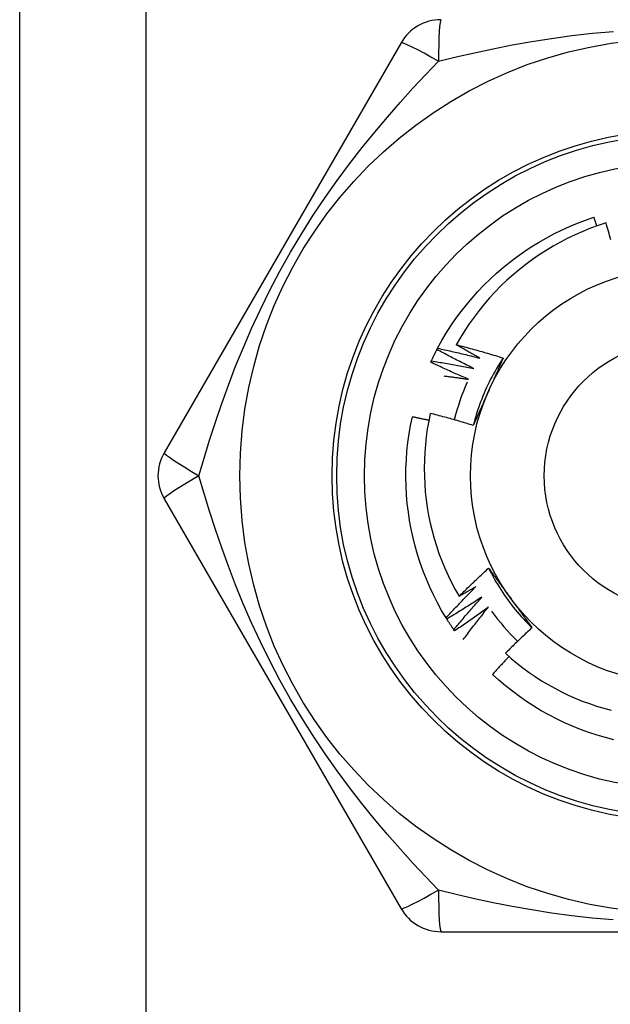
# Model space of a CAD drawing. Header units: inches. Extents: x 6 to 174, y 10 to 93.
# Tile 75 of 127: x 39.69 to 39.943, y 49.651 to 50.072. Entities that reach past the tile are written whole.
import ezdxf

# ---------------------------------------------------------------- set-up
doc = ezdxf.new("R2010")
doc.units = ezdxf.units.IN
doc.header["$MEASUREMENT"] = 0
doc.layers.add('Visible Edges(ANSI)', color=7, linetype='Continuous', lineweight=25)
doc.layers.add('Visible Tangent Edges(ANSI)', color=7, linetype='Continuous', lineweight=25)

msp = doc.modelspace()

# ---------------------------------------------------------------- linework, layer by layer
at = {"layer": 'Visible Edges(ANSI)'}
for p, q in [((39.69045, 30.31732), (39.69045, 69.43714)), ((39.85325, 50.06227), (39.7521, 49.88707)), ((39.86858, 49.93115), (39.86886, 49.93168)), ((39.7521, 49.86739), (39.85325, 49.69219)), ((39.87279, 49.81596), (39.87247, 49.81647)), ((39.8761, 49.81092), (39.87576, 49.81141)), ((39.8703, 49.68235), (40.0726, 49.68235))]:
    msp.add_line(p, q, dxfattribs=at)
at = {"layer": 'Visible Edges(ANSI)', "flags": 128}
for points in [[(39.86886, 49.93168), (39.87066, 49.93494), (39.87256, 49.93814), (39.87456, 49.94128), (39.87666, 49.94435), (39.87886, 49.94735), (39.88115, 49.95028), (39.88354, 49.95313), (39.88601, 49.95591), (39.88858, 49.9586), (39.89123, 49.96121), (39.89396, 49.96374), (39.89677, 49.96618), (39.89966, 49.96852), (39.90262, 49.97078), (39.90565, 49.97293), (39.90875, 49.97499), (39.91191, 49.97695), (39.91513, 49.97881), (39.91842, 49.98056), (39.92175, 49.9822), (39.92514, 49.98374), (39.92857, 49.98517), (39.93205, 49.98649), (39.93557, 49.98769)], [(39.93683, 49.98397), (39.93678, 49.98412), (39.93673, 49.98428), (39.93668, 49.98443), (39.93663, 49.98459), (39.93657, 49.98474), (39.93652, 49.9849), (39.93647, 49.98505), (39.93642, 49.98521), (39.93636, 49.98536), (39.93631, 49.98552), (39.93626, 49.98568), (39.93621, 49.98583), (39.93615, 49.98599), (39.9361, 49.98614), (39.93605, 49.9863), (39.936, 49.98645), (39.93594, 49.98661), (39.93589, 49.98676), (39.93584, 49.98692), (39.93578, 49.98707), (39.93573, 49.98723), (39.93568, 49.98738), (39.93563, 49.98754), (39.93557, 49.98769)], [(39.94074, 49.98527), (39.9374, 49.98416), (39.93409, 49.98295), (39.93082, 49.98163), (39.92759, 49.98021), (39.92441, 49.97869), (39.92128, 49.97707), (39.91821, 49.97535), (39.9152, 49.97354), (39.91225, 49.97164), (39.90935, 49.96964), (39.90653, 49.96756), (39.90377, 49.96538), (39.90107, 49.96312), (39.89845, 49.96077), (39.8959, 49.95834), (39.89343, 49.95582), (39.89104, 49.95323), (39.88874, 49.95057), (39.88652, 49.94783), (39.8844, 49.94503), (39.88236, 49.94217), (39.88042, 49.93924), (39.87857, 49.93625), (39.87682, 49.93321)], [(39.94276, 49.9781), (39.94251, 49.979), (39.94227, 49.9799), (39.94202, 49.98079), (39.94176, 49.98169), (39.94151, 49.98259), (39.94125, 49.98348), (39.941, 49.98438), (39.94074, 49.98527)], [(39.86618, 49.92629), (39.86627, 49.92649), (39.86637, 49.9267), (39.86646, 49.9269), (39.86656, 49.9271), (39.86666, 49.92731), (39.86676, 49.92751), (39.86685, 49.92772), (39.86695, 49.92792), (39.86705, 49.92812), (39.86715, 49.92833), (39.86725, 49.92853), (39.86735, 49.92873), (39.86745, 49.92893), (39.86755, 49.92914), (39.86765, 49.92934), (39.86775, 49.92954), (39.86786, 49.92974), (39.86796, 49.92994), (39.86806, 49.93015), (39.86816, 49.93035), (39.86827, 49.93055), (39.86837, 49.93075), (39.86848, 49.93095), (39.86858, 49.93115)], [(39.88432, 49.92302), (39.88366, 49.92335), (39.883, 49.92367), (39.88233, 49.924), (39.88167, 49.92432), (39.88101, 49.92465), (39.88035, 49.92498), (39.87969, 49.92531), (39.87903, 49.92565), (39.87838, 49.92598), (39.87772, 49.92632), (39.87706, 49.92665), (39.87641, 49.92699), (39.87575, 49.92733), (39.8751, 49.92767), (39.87444, 49.92801), (39.87379, 49.92836), (39.87313, 49.9287), (39.87248, 49.92905), (39.87183, 49.92939), (39.87118, 49.92974), (39.87053, 49.93009), (39.86988, 49.93044), (39.86923, 49.9308), (39.86858, 49.93115)], [(39.86886, 49.93168), (39.86961, 49.93153), (39.87037, 49.93137), (39.87112, 49.9312), (39.87187, 49.93104), (39.87262, 49.93088), (39.87337, 49.93071), (39.87412, 49.93054), (39.87487, 49.93038), (39.87562, 49.93021), (39.87636, 49.93004), (39.87711, 49.92986), (39.87786, 49.92969), (39.87861, 49.92951), (39.87936, 49.92933), (39.8801, 49.92916), (39.88085, 49.92898), (39.8816, 49.92879), (39.88234, 49.92861), (39.88309, 49.92843), (39.88384, 49.92824), (39.88458, 49.92805), (39.88533, 49.92786), (39.88607, 49.92767), (39.88682, 49.92748)], [(39.87682, 49.93321), (39.87766, 49.93299), (39.8785, 49.93277), (39.87934, 49.93255), (39.88018, 49.93233), (39.88102, 49.93211), (39.88185, 49.93188), (39.88269, 49.93166), (39.88353, 49.93143), (39.88436, 49.9312), (39.8852, 49.93096), (39.88603, 49.93073), (39.88687, 49.93049), (39.8877, 49.93025), (39.88853, 49.93001), (39.88936, 49.92977), (39.8902, 49.92953), (39.89103, 49.92928), (39.89186, 49.92903), (39.89269, 49.92878), (39.89352, 49.92853), (39.89435, 49.92828), (39.89518, 49.92802), (39.89601, 49.92777), (39.89684, 49.92751)], [(39.88682, 49.92748), (39.8864, 49.92771), (39.88598, 49.92795), (39.88556, 49.92818), (39.88514, 49.92842), (39.88472, 49.92865), (39.8843, 49.92888), (39.88388, 49.92912), (39.88347, 49.92936), (39.88305, 49.92959), (39.88263, 49.92983), (39.88221, 49.93007), (39.8818, 49.93031), (39.88138, 49.93055), (39.88097, 49.93078), (39.88055, 49.93102), (39.88014, 49.93127), (39.87972, 49.93151), (39.87931, 49.93175), (39.87889, 49.93199), (39.87848, 49.93223), (39.87806, 49.93248), (39.87765, 49.93272), (39.87724, 49.93296), (39.87682, 49.93321)], [(39.89684, 49.92751), (39.89611, 49.92641), (39.8954, 49.92529), (39.89471, 49.92417), (39.89403, 49.92304), (39.89336, 49.9219), (39.89272, 49.92075), (39.89209, 49.91959), (39.89148, 49.91842), (39.89088, 49.91725), (39.8903, 49.91606), (39.88974, 49.91487), (39.8892, 49.91366), (39.88867, 49.91246), (39.88816, 49.91124), (39.88767, 49.91001), (39.8872, 49.90878), (39.88675, 49.90754), (39.88631, 49.9063), (39.88589, 49.90505), (39.88549, 49.90379), (39.88511, 49.90253), (39.88475, 49.90126), (39.8844, 49.89999), (39.88408, 49.89871)], [(39.89684, 49.92751), (39.89658, 49.92692), (39.89632, 49.92633), (39.89606, 49.92574), (39.8958, 49.92514), (39.89554, 49.92455), (39.89528, 49.92396), (39.89501, 49.92337), (39.89475, 49.92278), (39.89449, 49.92219), (39.89423, 49.92159), (39.89397, 49.921), (39.8937, 49.92041), (39.89344, 49.91982), (39.89318, 49.91922), (39.89291, 49.91863), (39.89265, 49.91803), (39.89238, 49.91744), (39.89212, 49.91684), (39.89185, 49.91625), (39.89159, 49.91565), (39.89132, 49.91505), (39.89106, 49.91446), (39.89079, 49.91386), (39.89052, 49.91326)], [(39.86592, 49.92574), (39.86593, 49.92576), (39.86594, 49.92578), (39.86595, 49.92581), (39.86596, 49.92583), (39.86597, 49.92585), (39.86598, 49.92588), (39.866, 49.9259), (39.86601, 49.92592), (39.86602, 49.92594), (39.86603, 49.92597), (39.86604, 49.92599), (39.86605, 49.92601), (39.86606, 49.92603), (39.86607, 49.92606), (39.86608, 49.92608), (39.86609, 49.9261), (39.8661, 49.92613), (39.86611, 49.92615), (39.86612, 49.92617), (39.86613, 49.92619), (39.86614, 49.92622), (39.86615, 49.92624), (39.86616, 49.92626), (39.86618, 49.92629)], [(39.88206, 49.91844), (39.88138, 49.91873), (39.88071, 49.91902), (39.88003, 49.91931), (39.87935, 49.9196), (39.87867, 49.9199), (39.878, 49.92019), (39.87732, 49.92049), (39.87665, 49.92079), (39.87597, 49.92109), (39.8753, 49.92139), (39.87462, 49.92169), (39.87395, 49.92199), (39.87328, 49.9223), (39.87261, 49.9226), (39.87194, 49.92291), (39.87127, 49.92322), (39.8706, 49.92353), (39.86993, 49.92384), (39.86926, 49.92415), (39.86859, 49.92447), (39.86792, 49.92478), (39.86725, 49.9251), (39.86659, 49.92542), (39.86592, 49.92574)], [(39.86618, 49.92629), (39.86693, 49.92617), (39.86769, 49.92605), (39.86845, 49.92592), (39.86921, 49.9258), (39.86997, 49.92568), (39.87072, 49.92555), (39.87148, 49.92542), (39.87224, 49.92529), (39.87299, 49.92516), (39.87375, 49.92503), (39.87451, 49.92489), (39.87526, 49.92476), (39.87602, 49.92462), (39.87678, 49.92448), (39.87753, 49.92435), (39.87829, 49.9242), (39.87904, 49.92406), (39.8798, 49.92392), (39.88055, 49.92377), (39.88131, 49.92362), (39.88206, 49.92348), (39.88281, 49.92333), (39.88357, 49.92318), (39.88432, 49.92302)], [(39.87147, 49.91988), (39.87192, 49.91983), (39.87236, 49.91977), (39.8728, 49.91972), (39.87324, 49.91966), (39.87368, 49.91961), (39.87412, 49.91955), (39.87457, 49.91949), (39.87501, 49.91943), (39.87545, 49.91938), (39.87589, 49.91932), (39.87633, 49.91926), (39.87677, 49.9192), (39.87721, 49.91914), (39.87765, 49.91908), (39.8781, 49.91901), (39.87854, 49.91895), (39.87898, 49.91889), (39.87942, 49.91883), (39.87986, 49.91876), (39.8803, 49.9187), (39.88074, 49.91863), (39.88118, 49.91857), (39.88162, 49.9185), (39.88206, 49.91844)], [(39.89052, 49.91326), (39.89025, 49.91265), (39.88998, 49.91204), (39.88971, 49.91143), (39.88944, 49.91082), (39.88917, 49.91021), (39.8889, 49.9096), (39.88863, 49.909), (39.88836, 49.90839), (39.88809, 49.90778), (39.88782, 49.90718), (39.88755, 49.90657), (39.88728, 49.90596), (39.88701, 49.90536), (39.88674, 49.90475), (39.88648, 49.90415), (39.88621, 49.90354), (39.88594, 49.90294), (39.88567, 49.90233), (39.88541, 49.90173), (39.88514, 49.90113), (39.88487, 49.90052), (39.88461, 49.89992), (39.88434, 49.89932), (39.88408, 49.89871)], [(39.87247, 49.81647), (39.87057, 49.81967), (39.86878, 49.82293), (39.86709, 49.82625), (39.86552, 49.82962), (39.86405, 49.83303), (39.86268, 49.8365), (39.86144, 49.84), (39.8603, 49.84354), (39.85928, 49.84712), (39.85837, 49.85073), (39.85758, 49.85436), (39.85691, 49.85802), (39.85635, 49.8617), (39.85591, 49.86539), (39.85559, 49.8691), (39.85539, 49.87281), (39.85531, 49.87653), (39.85535, 49.88025), (39.8555, 49.88397), (39.85578, 49.88768), (39.85617, 49.89138), (39.85668, 49.89506), (39.85731, 49.89873), (39.85806, 49.90237)], [(39.86509, 49.90087), (39.8648, 49.90094), (39.86451, 49.901), (39.86421, 49.90107), (39.86392, 49.90113), (39.86363, 49.9012), (39.86334, 49.90126), (39.86304, 49.90132), (39.86275, 49.90139), (39.86246, 49.90145), (39.86216, 49.90151), (39.86187, 49.90158), (39.86158, 49.90164), (39.86129, 49.9017), (39.86099, 49.90176), (39.8607, 49.90183), (39.86041, 49.90189), (39.86011, 49.90195), (39.85982, 49.90201), (39.85953, 49.90207), (39.85923, 49.90213), (39.85894, 49.90219), (39.85865, 49.90225), (39.85835, 49.90231), (39.85806, 49.90237)], [(39.86571, 49.90386), (39.86503, 49.90056), (39.86445, 49.89724), (39.86398, 49.8939), (39.86361, 49.89054), (39.86335, 49.88718), (39.86319, 49.8838), (39.86313, 49.88042), (39.86318, 49.87703), (39.86334, 49.87365), (39.8636, 49.87029), (39.86397, 49.86693), (39.86444, 49.86359), (39.86502, 49.86027), (39.8657, 49.85697), (39.86648, 49.85369), (39.86736, 49.85043), (39.86835, 49.84721), (39.86944, 49.84401), (39.87063, 49.84084), (39.87192, 49.83772), (39.87331, 49.83463), (39.87479, 49.8316), (39.87637, 49.82861), (39.87804, 49.82568)], [(39.88408, 49.89871), (39.88332, 49.89895), (39.88256, 49.89918), (39.8818, 49.89941), (39.88103, 49.89964), (39.88027, 49.89986), (39.87951, 49.90009), (39.87875, 49.90031), (39.87798, 49.90053), (39.87722, 49.90076), (39.87645, 49.90097), (39.87569, 49.90119), (39.87492, 49.90141), (39.87416, 49.90162), (39.87339, 49.90183), (39.87263, 49.90204), (39.87186, 49.90225), (39.87109, 49.90246), (39.87032, 49.90266), (39.86956, 49.90287), (39.86879, 49.90307), (39.86802, 49.90327), (39.86725, 49.90347), (39.86648, 49.90367), (39.86571, 49.90386)], [(39.87804, 49.82568), (39.87855, 49.8262), (39.87906, 49.82671), (39.87958, 49.82722), (39.88009, 49.82773), (39.88061, 49.82824), (39.88113, 49.82875), (39.88165, 49.82926), (39.88216, 49.82977), (39.88268, 49.83027), (39.88321, 49.83078), (39.88373, 49.83128), (39.88425, 49.83179), (39.88477, 49.83229), (39.8853, 49.83279), (39.88583, 49.83329), (39.88635, 49.83379), (39.88688, 49.83429), (39.88741, 49.83479), (39.88794, 49.83528), (39.88847, 49.83578), (39.889, 49.83627), (39.88953, 49.83677), (39.89007, 49.83726), (39.8906, 49.83775)], [(39.8906, 49.83775), (39.89098, 49.83723), (39.89136, 49.83671), (39.89175, 49.83619), (39.89213, 49.83567), (39.89251, 49.83515), (39.89289, 49.83463), (39.89327, 49.83411), (39.89365, 49.83358), (39.89404, 49.83306), (39.89442, 49.83254), (39.8948, 49.83201), (39.89518, 49.83149), (39.89556, 49.83097), (39.89595, 49.83044), (39.89633, 49.82991), (39.89671, 49.82939), (39.89709, 49.82886), (39.89748, 49.82834), (39.89786, 49.82781), (39.89824, 49.82728), (39.89863, 49.82675), (39.89901, 49.82622), (39.8994, 49.82569), (39.89978, 49.82516)], [(39.89061, 49.83776), (39.89119, 49.83658), (39.8918, 49.8354), (39.89242, 49.83424), (39.89306, 49.83309), (39.89372, 49.83194), (39.89439, 49.83081), (39.89508, 49.82968), (39.89579, 49.82857), (39.89651, 49.82747), (39.89725, 49.82637), (39.898, 49.82529), (39.89877, 49.82422), (39.89955, 49.82316), (39.90035, 49.82211), (39.90117, 49.82107), (39.902, 49.82005), (39.90284, 49.81903), (39.9037, 49.81803), (39.90458, 49.81705), (39.90547, 49.81607), (39.90637, 49.81511), (39.90729, 49.81416), (39.90822, 49.81323), (39.90916, 49.81231)], [(39.87247, 49.81647), (39.87299, 49.81704), (39.8735, 49.8176), (39.87402, 49.81817), (39.87455, 49.81873), (39.87507, 49.8193), (39.87559, 49.81986), (39.87612, 49.82042), (39.87664, 49.82098), (39.87717, 49.82154), (39.8777, 49.8221), (39.87822, 49.82265), (39.87875, 49.82321), (39.87928, 49.82377), (39.87982, 49.82432), (39.88035, 49.82487), (39.88088, 49.82543), (39.88142, 49.82598), (39.88196, 49.82653), (39.88249, 49.82708), (39.88303, 49.82762), (39.88357, 49.82817), (39.88411, 49.82872), (39.88466, 49.82926), (39.8852, 49.82981)], [(39.8852, 49.82981), (39.8849, 49.82963), (39.88461, 49.82946), (39.88431, 49.82928), (39.88401, 49.82911), (39.88371, 49.82894), (39.88342, 49.82876), (39.88312, 49.82859), (39.88282, 49.82842), (39.88252, 49.82824), (39.88223, 49.82807), (39.88193, 49.8279), (39.88163, 49.82773), (39.88133, 49.82755), (39.88103, 49.82738), (39.88073, 49.82721), (39.88044, 49.82704), (39.88014, 49.82687), (39.87984, 49.8267), (39.87954, 49.82653), (39.87924, 49.82636), (39.87894, 49.82619), (39.87864, 49.82602), (39.87834, 49.82585), (39.87804, 49.82568)], [(39.88778, 49.82539), (39.88716, 49.82499), (39.88655, 49.82458), (39.88593, 49.82418), (39.88531, 49.82377), (39.88469, 49.82337), (39.88407, 49.82297), (39.88345, 49.82257), (39.88283, 49.82217), (39.88221, 49.82177), (39.88159, 49.82138), (39.88096, 49.82098), (39.88034, 49.82059), (39.87971, 49.8202), (39.87909, 49.8198), (39.87846, 49.81941), (39.87783, 49.81903), (39.87721, 49.81864), (39.87658, 49.81825), (39.87595, 49.81787), (39.87532, 49.81748), (39.87468, 49.8171), (39.87405, 49.81672), (39.87342, 49.81634), (39.87279, 49.81596)], [(39.87576, 49.81141), (39.87624, 49.81201), (39.87673, 49.8126), (39.87722, 49.81319), (39.87771, 49.81378), (39.8782, 49.81437), (39.8787, 49.81496), (39.87919, 49.81555), (39.87969, 49.81613), (39.88019, 49.81672), (39.88068, 49.8173), (39.88118, 49.81789), (39.88168, 49.81847), (39.88218, 49.81905), (39.88269, 49.81963), (39.88319, 49.82022), (39.8837, 49.82079), (39.8842, 49.82137), (39.88471, 49.82195), (39.88522, 49.82253), (39.88573, 49.8231), (39.88624, 49.82368), (39.88675, 49.82425), (39.88726, 49.82482), (39.88778, 49.82539)], [(39.89978, 49.82516), (39.90018, 49.82462), (39.90057, 49.82408), (39.90096, 49.82354), (39.90135, 49.823), (39.90174, 49.82246), (39.90214, 49.82193), (39.90253, 49.82139), (39.90292, 49.82085), (39.90331, 49.82031), (39.9037, 49.81978), (39.90409, 49.81924), (39.90448, 49.8187), (39.90487, 49.81817), (39.90526, 49.81763), (39.90565, 49.8171), (39.90604, 49.81657), (39.90643, 49.81603), (39.90682, 49.8155), (39.90721, 49.81497), (39.9076, 49.81443), (39.90799, 49.8139), (39.90838, 49.81337), (39.90877, 49.81284), (39.90916, 49.81231)], [(39.89058, 49.82112), (39.88999, 49.82068), (39.88939, 49.82025), (39.8888, 49.81981), (39.8882, 49.81937), (39.8876, 49.81894), (39.88701, 49.81851), (39.88641, 49.81808), (39.88581, 49.81765), (39.88521, 49.81722), (39.88461, 49.81679), (39.884, 49.81636), (39.8834, 49.81594), (39.8828, 49.81551), (39.88219, 49.81509), (39.88159, 49.81467), (39.88098, 49.81424), (39.88037, 49.81382), (39.87977, 49.81341), (39.87916, 49.81299), (39.87855, 49.81257), (39.87794, 49.81216), (39.87732, 49.81174), (39.87671, 49.81133), (39.8761, 49.81092)], [(39.87982, 49.80723), (39.88025, 49.80782), (39.88069, 49.80841), (39.88113, 49.809), (39.88157, 49.80958), (39.88201, 49.81016), (39.88245, 49.81075), (39.88289, 49.81133), (39.88333, 49.81191), (39.88378, 49.8125), (39.88422, 49.81308), (39.88467, 49.81366), (39.88512, 49.81424), (39.88557, 49.81481), (39.88602, 49.81539), (39.88647, 49.81597), (39.88692, 49.81654), (39.88738, 49.81712), (39.88783, 49.81769), (39.88829, 49.81827), (39.88874, 49.81884), (39.8892, 49.81941), (39.88966, 49.81998), (39.89012, 49.82055), (39.89058, 49.82112)], [(39.87576, 49.81141), (39.87563, 49.8116), (39.8755, 49.81179), (39.87537, 49.81197), (39.87525, 49.81216), (39.87512, 49.81235), (39.87499, 49.81254), (39.87487, 49.81272), (39.87474, 49.81291), (39.87462, 49.8131), (39.87449, 49.81329), (39.87437, 49.81348), (39.87424, 49.81367), (39.87412, 49.81386), (39.874, 49.81405), (39.87387, 49.81424), (39.87375, 49.81443), (39.87363, 49.81462), (39.87351, 49.81481), (39.87339, 49.815), (39.87327, 49.81519), (39.87314, 49.81538), (39.87302, 49.81557), (39.8729, 49.81576), (39.87279, 49.81596)], [(39.90916, 49.81231), (39.90868, 49.81186), (39.9082, 49.81141), (39.90772, 49.81096), (39.90724, 49.81051), (39.90676, 49.81006), (39.90628, 49.8096), (39.9058, 49.80915), (39.90532, 49.8087), (39.90485, 49.80824), (39.90437, 49.80779), (39.9039, 49.80733), (39.90343, 49.80687), (39.90295, 49.80641), (39.90248, 49.80595), (39.90201, 49.80549), (39.90154, 49.80503), (39.90107, 49.80457), (39.9006, 49.80411), (39.90014, 49.80364), (39.89967, 49.80318), (39.8992, 49.80272), (39.89874, 49.80225), (39.89827, 49.80178), (39.89781, 49.80132)], [(39.89781, 49.80132), (39.90023, 49.79917), (39.90272, 49.7971), (39.90526, 49.79511), (39.90787, 49.79319), (39.91053, 49.79136), (39.91325, 49.78962), (39.91601, 49.78795), (39.91884, 49.78637), (39.92171, 49.78488), (39.92462, 49.78347), (39.92759, 49.78216), (39.93059, 49.78093), (39.93363, 49.77981), (39.93669, 49.77877), (39.93979, 49.77784), (39.94291, 49.777)], [(39.89934, 49.79995), (39.89904, 49.79963), (39.89874, 49.79932), (39.89844, 49.799), (39.89814, 49.79869), (39.89784, 49.79837), (39.89754, 49.79805), (39.89724, 49.79774), (39.89695, 49.79742), (39.89665, 49.7971), (39.89635, 49.79678), (39.89606, 49.79646), (39.89576, 49.79614), (39.89547, 49.79582), (39.89517, 49.7955), (39.89488, 49.79518), (39.89458, 49.79486), (39.89429, 49.79454), (39.894, 49.79422), (39.8937, 49.7939), (39.89341, 49.79358), (39.89312, 49.79326), (39.89282, 49.79293), (39.89253, 49.79261), (39.89224, 49.79229)], [(39.94407, 49.76436), (39.94047, 49.7653), (39.9369, 49.76635), (39.93337, 49.76751), (39.92987, 49.76878), (39.92642, 49.77017), (39.92302, 49.77167), (39.91966, 49.77327), (39.91636, 49.77499), (39.91311, 49.7768), (39.90992, 49.77872), (39.9068, 49.78074), (39.90374, 49.78286), (39.90076, 49.78508), (39.89784, 49.78739), (39.895, 49.78979), (39.89224, 49.79229)]]:
    msp.add_lwpolyline(points, dxfattribs=at)
at = {"layer": 'Visible Edges(ANSI)'}
for radius in [0.18701, 0.13386, 0.08858]:
    msp.add_circle((39.97145, 49.87723), radius, dxfattribs=at)
for centre, radius, start, end in [((39.8703, 50.05243), 0.01969, 90, 150), ((39.97145, 49.87723), 0.09843, 156.0181, 165.9569), ((39.76915, 49.87723), 0.01969, 150, 210), ((39.97145, 49.87723), 0.09843, 216.0181, 225.9569), ((39.8703, 49.70203), 0.01969, 210, 270)]:
    msp.add_arc(centre, radius, start, end, dxfattribs=at)
at = {"layer": 'Visible Tangent Edges(ANSI)'}
msp.add_line((39.7443, 69.43714), (39.7443, 30.31732), dxfattribs=at)
at = {"layer": 'Visible Tangent Edges(ANSI)', "flags": 128}
for points in [[(39.8692, 50.05433), (39.87682, 50.05619), (39.88462, 50.05798), (39.89259, 50.0597), (39.90074, 50.0613), (39.90905, 50.06278), (39.91751, 50.06412), (39.92614, 50.0653), (39.93492, 50.0663), (39.94387, 50.0671)], [(39.76695, 49.87723), (39.76915, 49.88476), (39.77149, 49.89241), (39.774, 49.90017), (39.77669, 49.90804), (39.77956, 49.91597), (39.78263, 49.92398), (39.78592, 49.93203), (39.78945, 49.94014), (39.79323, 49.94829), (39.79727, 49.95646), (39.80156, 49.96463), (39.8061, 49.97274), (39.81086, 49.98072), (39.81578, 49.98852), (39.82085, 49.99611), (39.82602, 50.00346), (39.83127, 50.01056), (39.8366, 50.01743), (39.84198, 50.02408), (39.8474, 50.03051), (39.85285, 50.03675), (39.85832, 50.04279), (39.86377, 50.04865), (39.8692, 50.05433)], [(39.8692, 49.70013), (39.86378, 49.7058), (39.85833, 49.71165), (39.85286, 49.71771), (39.84739, 49.72396), (39.84195, 49.73042), (39.83656, 49.73708), (39.83123, 49.74396), (39.82597, 49.75107), (39.8208, 49.75841), (39.81574, 49.766), (39.81082, 49.77381), (39.80607, 49.78179), (39.80153, 49.7899), (39.79723, 49.79806), (39.79319, 49.80625), (39.78941, 49.8144), (39.78589, 49.8225), (39.78261, 49.83055), (39.77954, 49.83853), (39.77668, 49.84644), (39.77401, 49.85428), (39.7715, 49.86204), (39.76915, 49.86969), (39.76695, 49.87723)], [(39.94381, 49.68736), (39.93487, 49.68817), (39.92609, 49.68917), (39.91748, 49.69034), (39.90903, 49.69168), (39.90074, 49.69316), (39.8926, 49.69476), (39.88463, 49.69647), (39.87682, 49.69827), (39.8692, 49.70013)]]:
    msp.add_lwpolyline(points, dxfattribs=at)
at = {"layer": 'Visible Tangent Edges(ANSI)'}
for radius in [0.14764, 0.14567, 0.05709]:
    msp.add_circle((39.97145, 49.87723), radius, dxfattribs=at)
for centre, major_axis, start_param, end_param in [((39.8703, 50.05243), (0, 0.01969), 0, 1.474012), ((39.8703, 50.05243), (-0.01705, 0.00984), 4.809173, 6.283185), ((39.76915, 49.87723), (-0.01705, 0.00984), 0, 1.474012), ((39.76915, 49.87723), (-0.01705, -0.00984), 4.809173, 6.283185), ((39.8703, 49.70203), (-0.01705, -0.00984), 0, 1.474012), ((39.8703, 49.70203), (0, -0.01969), 4.809173, 6.283185)]:
    msp.add_ellipse(centre, major_axis=major_axis, ratio=0.056054, start_param=start_param, end_param=end_param, dxfattribs=at)

doc.saveas('drawing.dxf')
